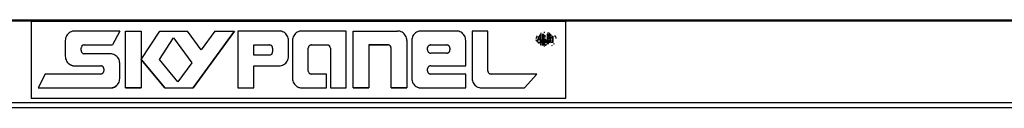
# Model space of a CAD drawing. Header units: millimetres. Extents: x -717 to 723, y -293 to 322.
# Tile 4 of 14: x -586 to -394, y -286 to -269. Entities that reach past the tile are written whole.
import ezdxf

# ---------------------------------------------------------------- set-up
doc = ezdxf.new("R2010")
doc.units = ezdxf.units.MM

# ---------------------------------------------------------------- blocks, each defined once
blk = doc.blocks.new('Skypanel-Logo-klein__2', base_point=(-583.64, -283.79))
at = {"color": 7, "linetype": 'Continuous'}
for p, q in [((-583.64, -268.79), (-479.68, -268.79)), ((-583.64, -268.79), (-583.64, -283.79)), ((-479.68, -283.79), (-479.68, -268.79)), ((-566.44, -270.72), (-575.17, -270.72)), ((-566.44, -270.72), (-567.82, -273.43)), ((-565.33, -270.72), (-562.25, -270.72)), ((-565.33, -281.79), (-565.33, -270.72)), ((-562.25, -276.26), (-558.66, -270.72)), ((-562.25, -270.72), (-562.25, -276.26)), ((-558.66, -270.72), (-553.24, -270.72)), ((-550.58, -274.38), (-553.24, -270.72)), ((-552.15, -281.79), (-544.1, -270.72)), ((-544.1, -270.72), (-552.15, -281.79)), ((-547.92, -270.72), (-550.58, -274.38)), ((-547.92, -270.72), (-544.1, -270.72)), ((-543.43, -270.72), (-543.43, -281.79)), ((-535.45, -270.72), (-543.43, -270.72)), ((-522.39, -270.72), (-531, -270.72)), ((-522.39, -281.79), (-522.39, -270.72)), ((-521.03, -270.72), (-512.42, -270.72)), ((-521.03, -281.79), (-521.03, -270.72)), ((-500.98, -270.72), (-507.79, -270.72)), ((-494.83, -270.72), (-497.9, -270.72)), ((-497.9, -270.72), (-497.9, -279.95)), ((-494.83, -278.47), (-494.83, -270.72)), ((-485.39, -272.04), (-485.31, -271.84)), ((-485.39, -272.04), (-485.31, -271.84)), ((-485.31, -271.84), (-485.2, -271.65)), ((-485.31, -271.84), (-485.2, -271.65)), ((-484.65, -271.65), (-484.65, -272.23)), ((-484.52, -271.13), (-484.36, -271.06)), ((-484.52, -271.13), (-484.36, -271.06)), ((-484.43, -273.16), (-484.43, -271.33)), ((-484.22, -271.25), (-484.24, -273.41)), ((-483.97, -272.27), (-483.97, -271.26)), ((-483.92, -270.96), (-483.73, -270.93)), ((-483.92, -270.96), (-483.73, -270.93)), ((-483.69, -271.96), (-483.67, -271.74)), ((-483.67, -271.74), (-483.67, -271.52)), ((-483.29, -271.25), (-483.29, -273.31)), ((-483.05, -272.26), (-483.05, -271.34)), ((-482.33, -271.68), (-482.33, -272.99)), ((-482.12, -272.96), (-482.12, -271.74)), ((-481.65, -271.81), (-481.77, -271.61)), ((-481.57, -272.02), (-481.65, -271.81)), ((-577.02, -272.56), (-577.02, -275.64)), ((-573.33, -273.43), (-567.82, -273.43)), ((-573.33, -273.43), (-567.82, -273.43)), ((-558.73, -276.26), (-556, -272.04)), ((-558.73, -276.26), (-556, -272.04)), ((-556, -272.04), (-552.44, -276.94)), ((-556, -272.04), (-552.44, -276.94)), ((-540.35, -273.43), (-537.31, -273.43)), ((-540.35, -275.39), (-540.35, -273.43)), ((-540.35, -273.43), (-537.31, -273.43)), ((-533.6, -275.64), (-533.6, -272.56)), ((-532.84, -272.56), (-532.84, -279.95)), ((-529.15, -273.43), (-525.96, -273.43)), ((-529.15, -273.43), (-525.96, -273.43)), ((-517.96, -273.43), (-517.96, -281.79)), ((-517.96, -273.43), (-514.27, -273.43)), ((-514.27, -273.43), (-517.96, -273.43)), ((-510.58, -272.56), (-510.58, -281.79)), ((-509.64, -272.56), (-509.64, -279.95)), ((-505.95, -273.43), (-502.82, -273.43)), ((-505.95, -273.43), (-502.82, -273.43)), ((-499.13, -277.49), (-499.13, -272.56)), ((-485.41, -272.17), (-485.39, -272.04)), ((-485.39, -272.04), (-485.41, -272.17)), ((-485.41, -272.17), (-485.39, -272.04)), ((-485.36, -272.66), (-485.41, -272.46)), ((-485.31, -272.79), (-485.36, -272.66)), ((-485.07, -272.92), (-485.15, -272.77)), ((-484.95, -272.35), (-484.65, -272.23)), ((-484.65, -272.23), (-484.95, -272.35)), ((-484.95, -272.35), (-484.66, -272.41)), ((-484.66, -272.41), (-484.66, -272.96)), ((-484.36, -273.57), (-484.52, -273.5)), ((-483.97, -273.4), (-483.97, -272.4)), ((-483.73, -273.7), (-483.92, -273.68)), ((-483.49, -273.05), (-483.49, -272.57)), ((-482.77, -272.32), (-483.05, -272.39)), ((-482.77, -272.32), (-483.05, -272.39)), ((-483.05, -273.25), (-483.05, -272.39)), ((-483.05, -273.25), (-483.05, -272.39)), ((-482.8, -273.01), (-482.8, -272.52)), ((-482.55, -272.91), (-482.57, -272.55)), ((-482.55, -272.91), (-482.48, -273.05)), ((-482.41, -273.54), (-482.25, -273.46)), ((-482.41, -273.54), (-482.25, -273.46)), ((-482.08, -273.2), (-481.87, -273.14)), ((-482.08, -273.2), (-481.87, -273.14)), ((-481.54, -272.16), (-481.57, -272.02)), ((-573.94, -274.53), (-573.94, -274.04)), ((-568.28, -275.15), (-573.33, -275.15)), ((-537.31, -275.39), (-540.35, -275.39)), ((-536.69, -274.04), (-536.69, -274.78)), ((-529.77, -278.47), (-529.77, -274.04)), ((-525.46, -274.04), (-525.46, -281.79)), ((-513.65, -281.79), (-513.65, -274.04)), ((-506.56, -274.41), (-506.56, -273.93)), ((-502.82, -275.03), (-505.95, -275.03)), ((-502.21, -274.04), (-502.21, -274.41)), ((-575.17, -277.49), (-570.13, -277.49)), ((-575.17, -277.49), (-570.13, -277.49)), ((-566.44, -279.95), (-566.44, -276.99)), ((-562.25, -276.26), (-562.25, -281.79)), ((-557.65, -281.79), (-562.25, -276.26)), ((-562.25, -276.26), (-557.65, -281.79)), ((-555.11, -280.61), (-558.73, -276.26)), ((-552.44, -276.94), (-555.11, -280.61)), ((-540.35, -277.49), (-535.45, -277.49)), ((-540.35, -281.79), (-540.35, -277.49)), ((-540.35, -277.49), (-535.45, -277.49)), ((-505.95, -277.49), (-499.13, -277.49)), ((-505.95, -277.49), (-499.13, -277.49)), ((-580.92, -279.09), (-582.3, -281.79)), ((-570.13, -279.09), (-580.92, -279.09)), ((-569.51, -278.1), (-569.51, -278.47)), ((-526.2, -279.09), (-529.15, -279.09)), ((-526.2, -281.79), (-526.2, -279.09)), ((-506.56, -278.47), (-506.56, -278.1)), ((-499.13, -279.09), (-505.95, -279.09)), ((-499.13, -281.79), (-499.13, -279.09)), ((-485.31, -279.09), (-494.21, -279.09)), ((-487.71, -281.79), (-485.31, -279.09)), ((-582.3, -281.79), (-568.28, -281.79)), ((-582.3, -281.79), (-568.28, -281.79)), ((-562.25, -281.79), (-565.33, -281.79)), ((-565.33, -281.79), (-562.25, -281.79)), ((-557.65, -281.79), (-552.15, -281.79)), ((-557.65, -281.79), (-552.15, -281.79)), ((-543.43, -281.79), (-540.35, -281.79)), ((-543.43, -281.79), (-540.35, -281.79)), ((-531, -281.79), (-526.2, -281.79)), ((-531, -281.79), (-526.2, -281.79)), ((-525.46, -281.79), (-522.39, -281.79)), ((-525.46, -281.79), (-522.39, -281.79)), ((-517.96, -281.79), (-521.03, -281.79)), ((-521.03, -281.79), (-517.96, -281.79)), ((-510.58, -281.79), (-513.65, -281.79)), ((-513.65, -281.79), (-510.58, -281.79)), ((-507.79, -281.79), (-499.13, -281.79)), ((-507.79, -281.79), (-499.13, -281.79)), ((-496.06, -281.79), (-487.71, -281.79)), ((-496.06, -281.79), (-487.71, -281.79)), ((-583.64, -283.79), (-479.68, -283.79))]:
    blk.add_line(p, q, dxfattribs=at)
for points in [[(-575.17, -270.72), (-575.65, -270.78), (-576.1, -270.97), (-576.48, -271.26), (-576.77, -271.64), (-576.96, -272.09), (-577.02, -272.56)], [(-533.6, -272.56), (-533.67, -272.09), (-533.85, -271.64), (-534.15, -271.26), (-534.53, -270.97), (-534.97, -270.78), (-535.45, -270.72)], [(-531, -270.72), (-531.47, -270.78), (-531.92, -270.97), (-532.3, -271.26), (-532.6, -271.64), (-532.78, -272.09), (-532.84, -272.56)], [(-510.58, -272.56), (-510.64, -272.09), (-510.82, -271.64), (-511.12, -271.26), (-511.5, -270.97), (-511.94, -270.78), (-512.42, -270.72)], [(-507.79, -270.72), (-508.27, -270.78), (-508.71, -270.97), (-509.1, -271.26), (-509.39, -271.64), (-509.57, -272.09), (-509.64, -272.56)], [(-499.13, -272.56), (-499.19, -272.09), (-499.38, -271.64), (-499.67, -271.26), (-500.05, -270.97), (-500.5, -270.78), (-500.98, -270.72)], [(-484.7, -271.52), (-484.95, -271.92), (-485.12, -272.37)], [(-484.88, -271.92), (-485.01, -272.06), (-484.98, -272.2)], [(-484.88, -271.92), (-484.99, -272.11), (-484.98, -272.2)], [(-484.65, -271.65), (-484.76, -271.78), (-484.88, -271.92)], [(-484.65, -271.65), (-484.76, -271.78), (-484.88, -271.92)], [(-484.43, -271.33), (-484.45, -271.34), (-484.55, -271.34), (-484.66, -271.43), (-484.7, -271.52)], [(-483.06, -271.14), (-483.15, -271.12), (-483.25, -271.11)], [(-482.81, -271.21), (-482.93, -271.17), (-483.06, -271.14)], [(-482.5, -271.65), (-482.54, -271.51), (-482.65, -271.42), (-482.77, -271.34), (-482.81, -271.21)], [(-482.81, -272.16), (-482.76, -271.94), (-482.74, -271.67)], [(-482.74, -271.67), (-482.76, -271.51), (-482.78, -271.34)], [(-482.74, -271.67), (-482.76, -271.51), (-482.78, -271.34)], [(-482.55, -272.08), (-482.52, -272.01), (-482.49, -271.93)], [(-482.55, -272.08), (-482.52, -272.01), (-482.49, -271.93)], [(-482.49, -271.78), (-482.49, -271.72), (-482.5, -271.65)], [(-573.33, -273.43), (-573.44, -273.44), (-573.62, -273.5), (-573.7, -273.55), (-573.77, -273.62), (-573.88, -273.86), (-573.94, -274.04)], [(-573.33, -273.43), (-573.44, -273.44), (-573.62, -273.5), (-573.71, -273.56), (-573.84, -273.7)], [(-536.77, -273.73), (-536.85, -273.64), (-537, -273.51), (-537.19, -273.45), (-537.31, -273.43)], [(-536.69, -274.04), (-536.73, -273.89), (-536.77, -273.73), (-536.85, -273.64), (-537, -273.51), (-537.19, -273.45), (-537.31, -273.43)], [(-529.15, -273.43), (-529.27, -273.45), (-529.46, -273.51), (-529.55, -273.57), (-529.65, -273.69), (-529.74, -273.92), (-529.77, -274.04)], [(-529.15, -273.43), (-529.27, -273.45), (-529.46, -273.51), (-529.54, -273.56), (-529.55, -273.56)], [(-525.72, -273.54), (-525.84, -273.48), (-525.96, -273.43)], [(-525.46, -274.04), (-525.52, -273.87), (-525.57, -273.7), (-525.66, -273.61), (-525.84, -273.48), (-525.94, -273.43), (-525.96, -273.43)], [(-525.57, -273.7), (-525.59, -273.68), (-525.72, -273.54)], [(-513.65, -274.04), (-513.67, -273.92), (-513.73, -273.73), (-513.8, -273.64), (-513.92, -273.55), (-514.06, -273.46), (-514.27, -273.43)], [(-513.79, -273.64), (-513.8, -273.63), (-513.92, -273.55), (-514.06, -273.46), (-514.27, -273.43)], [(-505.95, -273.43), (-506.07, -273.45), (-506.27, -273.52), (-506.37, -273.59), (-506.43, -273.68), (-506.52, -273.84), (-506.56, -273.93)], [(-505.95, -273.43), (-506.07, -273.45), (-506.27, -273.52), (-506.37, -273.6), (-506.5, -273.77)], [(-502.27, -273.77), (-502.35, -273.67), (-502.5, -273.52), (-502.7, -273.45), (-502.82, -273.43)], [(-502.21, -274.04), (-502.25, -273.89), (-502.33, -273.68), (-502.4, -273.59), (-502.5, -273.52), (-502.7, -273.45), (-502.82, -273.43)], [(-484.93, -273.04), (-485.06, -272.93), (-485.11, -272.85), (-485.16, -272.69), (-485.17, -272.59), (-485.15, -272.48), (-485.12, -272.37)], [(-485.17, -272.59), (-485.16, -272.69), (-485.11, -272.85), (-485.06, -272.93), (-484.93, -273.04)], [(-485.12, -272.37), (-485.07, -272.44), (-485.01, -272.52)], [(-484.93, -273.04), (-484.92, -273.03), (-484.8, -273), (-484.69, -272.94), (-484.76, -272.82)], [(-484.93, -273.04), (-484.92, -273.03), (-484.8, -273), (-484.68, -272.96), (-484.66, -272.96)], [(-484.64, -273.27), (-484.62, -273.28), (-484.5, -273.34)], [(-484.64, -273.27), (-484.62, -273.28), (-484.5, -273.34)], [(-484.24, -273.41), (-484.11, -273.41), (-483.97, -273.4)], [(-484.24, -273.41), (-484.11, -273.41), (-483.97, -273.4)], [(-483.97, -272.27), (-483.96, -272.37), (-483.9, -272.34), (-483.83, -272.28), (-483.82, -272.27)], [(-483.82, -272.27), (-483.67, -272.26), (-483.64, -272.26)], [(-483.74, -272.87), (-483.75, -272.66), (-483.77, -272.44)], [(-483.74, -272.87), (-483.75, -272.66), (-483.77, -272.44)], [(-483.73, -273.14), (-483.74, -273.01), (-483.74, -272.87)], [(-483.72, -273.36), (-483.73, -273.13), (-483.74, -272.87)], [(-483.72, -273.36), (-483.71, -273.38), (-483.64, -273.5)], [(-483.72, -273.36), (-483.68, -273.43), (-483.64, -273.5)], [(-483.56, -272.42), (-483.65, -272.41), (-483.64, -272.26)], [(-483.64, -273.5), (-483.5, -273.42), (-483.42, -273.26)], [(-483.64, -273.5), (-483.5, -273.42), (-483.42, -273.26)], [(-483.49, -272.57), (-483.49, -272.56), (-483.56, -272.42)], [(-482.77, -272.32), (-482.78, -272.3), (-482.81, -272.16)], [(-482.62, -272.41), (-482.64, -272.4), (-482.77, -272.32)], [(-482.62, -272.41), (-482.68, -272.28), (-482.55, -272.08)], [(-482.62, -272.41), (-482.68, -272.28), (-482.55, -272.08)], [(-482.57, -272.55), (-482.6, -272.48), (-482.62, -272.41)], [(-577.02, -275.64), (-576.96, -276.12), (-576.77, -276.56), (-576.48, -276.95), (-576.1, -277.24), (-575.65, -277.42), (-575.17, -277.49)], [(-573.94, -274.53), (-573.92, -274.65), (-573.86, -274.84), (-573.8, -274.93), (-573.67, -275.03), (-573.53, -275.11), (-573.33, -275.15)], [(-566.44, -276.99), (-566.5, -276.52), (-566.68, -276.07), (-566.98, -275.69), (-567.36, -275.4), (-567.81, -275.21), (-568.28, -275.15)], [(-537.31, -275.39), (-537.19, -275.37), (-537, -275.31), (-536.9, -275.25), (-536.81, -275.13), (-536.73, -274.98), (-536.69, -274.78)], [(-535.45, -277.49), (-534.97, -277.42), (-534.53, -277.24), (-534.15, -276.95), (-533.85, -276.56), (-533.67, -276.12), (-533.6, -275.64)], [(-506.56, -274.41), (-506.54, -274.53), (-506.48, -274.72), (-506.41, -274.81), (-506.29, -274.9), (-506.15, -274.99), (-505.95, -275.03)], [(-502.82, -275.03), (-502.7, -275), (-502.52, -274.94), (-502.42, -274.88), (-502.33, -274.76), (-502.24, -274.61), (-502.21, -274.41)], [(-576.38, -277.08), (-575.97, -277.31), (-575.66, -277.44), (-575.43, -277.48), (-575.17, -277.49)], [(-569.59, -277.81), (-569.66, -277.72), (-569.81, -277.57), (-570.01, -277.51), (-570.13, -277.49)], [(-569.51, -278.1), (-569.55, -277.96), (-569.59, -277.81), (-569.66, -277.72), (-569.81, -277.57), (-570.01, -277.51), (-570.13, -277.49)], [(-535.45, -277.49), (-534.97, -277.42), (-534.53, -277.24)], [(-505.95, -277.49), (-506.06, -277.51), (-506.25, -277.57), (-506.35, -277.63), (-506.44, -277.76), (-506.52, -277.9), (-506.56, -278.1)], [(-570.13, -279.09), (-570.01, -279.07), (-569.82, -279), (-569.73, -278.94), (-569.63, -278.82), (-569.55, -278.67), (-569.51, -278.47)], [(-529.77, -278.47), (-529.75, -278.59), (-529.68, -278.78), (-529.62, -278.87), (-529.5, -278.96), (-529.36, -279.05), (-529.15, -279.09)], [(-506.56, -278.47), (-506.54, -278.59), (-506.48, -278.78), (-506.41, -278.87), (-506.29, -278.96), (-506.15, -279.05), (-505.95, -279.09)], [(-494.83, -278.47), (-494.8, -278.59), (-494.74, -278.78), (-494.68, -278.87), (-494.56, -278.96), (-494.41, -279.05), (-494.21, -279.09)], [(-568.28, -281.79), (-567.81, -281.73), (-567.36, -281.55), (-566.98, -281.25), (-566.68, -280.87), (-566.5, -280.43), (-566.44, -279.95)], [(-568.28, -281.79), (-568.03, -281.79), (-567.8, -281.75), (-567.48, -281.62), (-567.08, -281.38)], [(-532.84, -279.95), (-532.78, -280.43), (-532.6, -280.87), (-532.27, -281.26), (-531.89, -281.55), (-531.5, -281.72), (-531, -281.79)], [(-532.13, -281.4), (-531.88, -281.57), (-531.6, -281.69), (-531.3, -281.77), (-531, -281.79)], [(-509.64, -279.95), (-509.57, -280.43), (-509.39, -280.87), (-509.1, -281.25), (-508.77, -281.51), (-508.29, -281.7), (-507.79, -281.79)], [(-497.9, -279.95), (-497.84, -280.43), (-497.65, -280.87), (-497.36, -281.25), (-496.98, -281.55), (-496.53, -281.73), (-496.06, -281.79)], [(-497.9, -279.95), (-497.84, -280.43), (-497.65, -280.87), (-497.36, -281.25), (-496.98, -281.55), (-496.53, -281.73), (-496.06, -281.79)], [(-508.54, -281.63), (-508.18, -281.75), (-507.79, -281.79)]]:
    blk.add_spline(points, degree=3, dxfattribs=at)
blk = doc.blocks.new('Gehäuserahmen-lang__16', base_point=(-622.16, -285.69))
at = {"color": 7, "linetype": 'Continuous'}
for p, q in [((663.87, -268.59), (-622.16, -268.59)), ((632.87, -285.69), (-591.15, -285.69)), ((632.87, -285.69), (-591.15, -285.69))]:
    blk.add_line(p, q, dxfattribs=at)
at = {"color": 1, "linetype": 'Continuous'}
for p, q in [((582.36, -268.79), (-599.24, -268.79)), ((631.88, -284.69), (-590.17, -284.69)), ((632.87, -285.69), (-591.15, -285.69))]:
    blk.add_line(p, q, dxfattribs=at)
blk = doc.blocks.new('Gehaeuse-kpl_-S120__37', base_point=(-650.34, -292.59))
blk.add_blockref('Gehäuserahmen-lang__16', (-622.16, -285.69))
blk = doc.blocks.new('S120_1__96', base_point=(-716.96, -292.59))
for name, p in [('Gehaeuse-kpl_-S120__37', (-650.34, -292.59)), ('Skypanel-Logo-klein__2', (-583.64, -283.79))]:
    blk.add_blockref(name, p)
blk = doc.blocks.new('Vordans2', base_point=(0, 0))
blk.add_blockref('S120_1__96', (-716.96, -292.59))

msp = doc.modelspace()

# ---------------------------------------------------------------- block references
msp.add_blockref('Vordans2', (0, 0))

doc.saveas('drawing.dxf')
